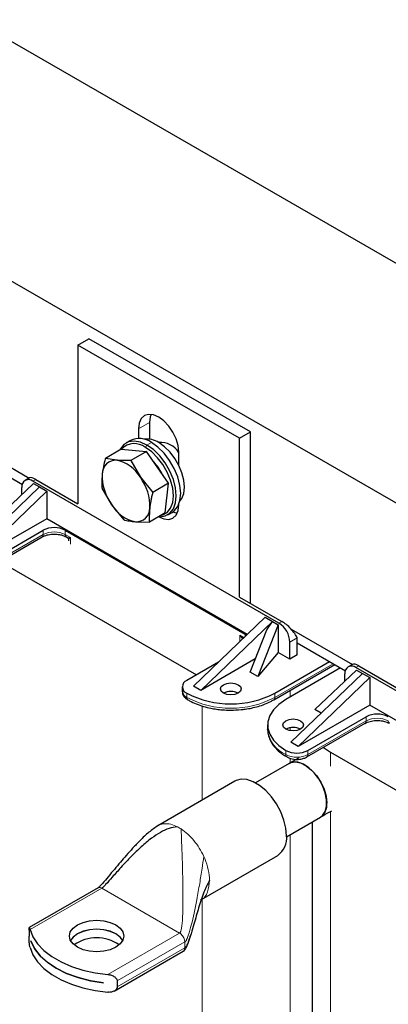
# Model space of a CAD drawing. Header units: millimetres. Extents: x 5 to 418, y 2 to 292.
# Tile 13 of 24: x 248 to 267, y 94 to 144. Entities that reach past the tile are written whole.
import ezdxf

# ---------------------------------------------------------------- set-up
doc = ezdxf.new("R2010")
doc.units = ezdxf.units.MM

msp = doc.modelspace()

# ---------------------------------------------------------------- linework, layer by layer
at = {"color": 7, "linetype": 'Continuous', "lineweight": 25}
for p, q in [((286.9154, 120.4715), (245.4318, 144.4195)), ((276.2428, 114.3103), (234.7592, 138.2583)), ((250.787, 127.6993), (251.3527, 128.0259)), ((259.6494, 123.2363), (251.3527, 128.0259)), ((250.787, 127.6993), (250.787, 119.5339)), ((259.0837, 122.9097), (250.787, 127.6993)), ((254.4639, 123.7257), (254.4639, 122.8632)), ((253.8983, 123.3992), (253.8983, 122.8971)), ((259.0837, 122.9097), (259.6494, 123.2363)), ((259.6494, 114.4286), (259.6494, 123.2363)), ((245.1445, 122.6823), (248.2899, 120.8665)), ((253.4916, 122.7973), (253.2654, 122.6666)), ((254.9804, 122.7022), (254.9487, 122.6838)), ((259.0837, 114.7443), (259.0837, 122.9097)), ((245.4601, 121.9666), (247.9319, 120.5397)), ((253.0123, 122.3454), (252.1951, 121.8737)), ((253.0123, 122.3454), (254.3145, 122.2337)), ((254.3145, 122.2337), (253.4973, 121.762)), ((255.4456, 120.5985), (254.3145, 122.2337)), ((255.9724, 121.5116), (255.9724, 122.2018)), ((252.7772, 121.778), (252.1951, 121.8737)), ((253.4973, 121.762), (253.9938, 120.9045)), ((246.3558, 118.554), (248.5104, 120.576)), ((248.2943, 120.869), (248.0771, 120.7437)), ((261.1108, 113.4109), (248.4771, 120.7041)), ((248.5104, 120.576), (248.8071, 120.4047)), ((248.628, 120.7912), (250.787, 119.5448)), ((253.9938, 120.9045), (254.6284, 120.1267)), ((255.4456, 120.5985), (254.6284, 120.1267)), ((255.2745, 119.075), (255.4456, 120.5985)), ((245.1301, 116.8667), (248.8071, 120.4047)), ((249.1842, 120.187), (245.5073, 116.649)), ((247.9114, 120.0139), (247.9114, 120.3774)), ((248.8071, 120.4047), (249.1842, 120.187)), ((249.1842, 120.187), (249.1842, 118.7717)), ((252.5205, 119.4927), (252.024, 120.3501)), ((253.1551, 118.7149), (252.5205, 119.4927)), ((255.9724, 119.48), (255.9724, 119.5271)), ((255.2745, 119.075), (254.4573, 118.6032)), ((255.3985, 118.9715), (255.6248, 119.1021)), ((249.1842, 118.7717), (245.5073, 116.649)), ((259.4843, 112.8256), (249.1842, 118.7717)), ((253.7372, 118.6192), (254.4573, 118.6032)), ((246.007, 116.4476), (249.0051, 118.1784)), ((250.1365, 118.1784), (259.376, 112.8446)), ((245.9517, 116.1078), (248.9498, 117.8386)), ((248.9526, 117.8402), (248.9498, 117.8386)), ((250.1917, 117.8386), (250.2601, 117.7991)), ((250.2954, 117.7391), (250.2954, 117.638)), ((247.1666, 116.355), (256.8775, 110.7491)), ((259.0931, 114.7498), (261.2616, 113.4979)), ((260.4036, 113.7102), (256.7267, 110.1722)), ((260.7808, 113.4925), (257.1038, 109.9545)), ((260.4036, 113.7102), (260.7808, 113.4925)), ((260.4841, 113.0592), (260.7808, 113.4925)), ((260.7808, 113.4925), (261.0775, 113.3212)), ((259.376, 112.8446), (259.4516, 112.7941)), ((259.6277, 110.8923), (260.4841, 113.0592)), ((261.0775, 113.3212), (260.0265, 110.662)), ((261.0775, 113.3212), (261.0775, 111.9059)), ((261.738, 113.1031), (264.8833, 111.2873)), ((261.6764, 111.5601), (261.6764, 112.4311)), ((262.0536, 111.7778), (262.0536, 112.6488)), ((262.0536, 112.3874), (264.5253, 110.9605)), ((261.0775, 111.9059), (260.0265, 110.662)), ((261.6764, 111.5601), (261.0775, 111.9059)), ((257.9993, 111.3967), (256.3779, 110.4607)), ((259.8935, 111.5649), (257.1038, 109.9545)), ((260.9033, 109.8075), (263.7129, 111.4295)), ((262.0536, 111.7778), (261.6764, 111.5601)), ((260.0265, 110.662), (259.6277, 110.8923)), ((260.8481, 109.4677), (263.9797, 111.2755)), ((264.2786, 111.1029), (261.469, 109.481)), ((261.7236, 107.2875), (265.4005, 110.8255)), ((262.9492, 108.9748), (265.1038, 110.9968)), ((264.8877, 111.2899), (264.6706, 111.1645)), ((277.7042, 103.8317), (265.0706, 111.1249)), ((265.1038, 110.9968), (265.4005, 110.8255)), ((265.2214, 111.212), (267.3804, 109.9656)), ((265.4005, 110.8255), (265.7777, 110.6078)), ((265.7777, 110.6078), (262.1007, 107.0698)), ((264.5049, 110.4347), (264.5049, 110.7982)), ((265.7777, 110.6078), (265.7777, 109.1925)), ((256.1435, 110.1341), (256.1435, 109.9163)), ((257.1038, 109.9545), (256.7267, 110.1722)), ((265.7777, 109.1925), (262.1007, 107.0698)), ((263.2791, 108.7843), (262.9492, 108.9748)), ((276.0777, 103.2464), (265.7777, 109.1925)), ((262.6004, 106.8685), (265.5985, 108.5992)), ((260.5318, 108.1747), (260.5318, 107.957)), ((260.5341, 107.8863), (260.5318, 107.957)), ((262.5452, 106.5286), (265.5433, 108.2594)), ((265.546, 108.2611), (265.5433, 108.2594)), ((262.1007, 107.0698), (261.7236, 107.2875)), ((263.76, 106.7758), (273.4709, 101.1699)), ((262.1247, 106.4665), (261.6551, 106.2101)), ((261.6402, 106.2018), (259.9062, 105.2008)), ((258.8512, 105.2846), (254.8914, 102.9987)), ((261.5061, 102.4295), (263.24, 103.4305)), ((262.8228, 103.1896), (262.8228, 88.6712)), ((257.1331, 99.2122), (261.051, 101.474)), ((251.826, 99.8054), (248.2858, 97.7617)), ((248.276, 97.6297), (248.276, 97.3249)), ((248.3672, 97.0717), (248.3672, 97.0738)), ((248.3672, 97.0717), (248.3678, 97.072)), ((252.6566, 94.5024), (256.1968, 96.5462)), ((252.1007, 94.9185), (252.1007, 94.9163)), ((252.8015, 95.0172), (252.8015, 94.7124))]:
    msp.add_line(p, q, dxfattribs=at)
at = {"color": 7, "linetype": 'Continuous', "lineweight": 18}
for p, q in [((253.8983, 123.3992), (254.4639, 123.7257)), ((254.2565, 122.4304), (254.332, 122.561)), ((254.5582, 122.6916), (254.332, 122.561)), ((248.4771, 120.7041), (248.628, 120.7912)), ((249.0051, 117.9607), (246.007, 116.2299)), ((249.0051, 117.9607), (249.0051, 118.1784)), ((250.1365, 118.1784), (250.1365, 117.9607)), ((250.4125, 117.8013), (250.1365, 117.9607)), ((250.4125, 117.4747), (250.4125, 117.8013)), ((261.1108, 113.4109), (261.2616, 113.4979)), ((259.376, 112.7214), (259.376, 112.8446)), ((259.3146, 112.6623), (259.0999, 112.7862)), ((259.0999, 112.7862), (259.0999, 112.4596)), ((259.2449, 112.5952), (259.0999, 112.7862)), ((259.2645, 112.6141), (259.0999, 112.7862)), ((262.0536, 112.6488), (261.6764, 112.4311)), ((263.9015, 111.3206), (260.9033, 109.5898)), ((265.0706, 111.1249), (265.2214, 111.212)), ((256.3779, 109.8075), (256.3779, 109.5898)), ((260.9033, 109.5898), (260.9033, 109.8075)), ((261.6859, 109.9513), (261.6859, 109.6061)), ((257.1604, 109.1567), (257.1604, 104.3085)), ((265.5985, 108.3815), (262.6004, 106.6507)), ((265.5985, 108.3815), (265.5985, 108.5992)), ((261.6859, 108.0329), (261.6859, 107.8811)), ((261.469, 106.8685), (261.469, 106.6507)), ((262.6004, 106.8685), (262.6004, 106.6507)), ((263.76, 106.7758), (263.76, 106.0536)), ((261.6859, 106.4587), (261.6859, 106.2269)), ((263.76, 103.7417), (263.76, 89.2122)), ((261.6859, 102.5333), (261.6859, 88.0148)), ((257.2498, 101.4227), (257.3016, 101.3053)), ((248.3267, 97.659), (252.0126, 99.7869)), ((256.0102, 97.4792), (252.0126, 99.7869)), ((257.1604, 99.228), (257.1604, 86.4018)), ((256.0102, 97.4792), (252.3242, 95.3513)), ((252.8015, 95.0172), (256.2741, 97.0219)), ((256.2741, 96.7171), (252.8015, 94.7124)), ((256.2741, 97.0219), (256.2591, 97.1321)), ((256.2741, 96.7171), (256.2741, 97.0219))]:
    msp.add_line(p, q, dxfattribs=at)
at = {"color": 7, "linetype": 'Continuous', "lineweight": 25, "flags": 128}
for points in [[(255.9724, 122.2018), (255.9371, 122.5321), (255.8335, 122.8808), (255.6687, 123.224), (255.4539, 123.5383), (255.2038, 123.8023), (254.9354, 123.9981), (254.6669, 124.1122), (254.4168, 124.137), (254.202, 124.0706), (254.0372, 123.9178), (253.9336, 123.6887), (253.8983, 123.3992)], [(254.5416, 124.1357), (254.4993, 124.0153), (254.4639, 123.7257)], [(254.332, 122.561), (253.9963, 122.7111), (253.6774, 122.7663), (253.3914, 122.7239), (253.1526, 122.586), (252.9728, 122.3595), (252.9462, 122.3073)], [(254.949, 118.8733), (254.9865, 118.8718), (255.2725, 118.9142), (255.5113, 119.0521), (255.6911, 119.2787), (255.8026, 119.5824), (255.8404, 119.9482), (255.8026, 120.3577), (255.6911, 120.7903), (255.5113, 121.2243), (255.2725, 121.638), (254.9865, 122.0107), (254.6676, 122.3236), (254.332, 122.561)], [(255.6248, 119.1021), (255.7376, 119.1827), (255.9173, 119.4093), (256.0289, 119.7131), (256.0667, 120.0788), (256.0289, 120.4883), (255.9173, 120.9209), (255.7376, 121.3549), (255.4988, 121.7686), (255.2127, 122.1413), (254.8939, 122.4542), (254.5582, 122.6916)], [(256.019, 119.6715), (256.1205, 119.8122), (256.2201, 120.076), (256.2553, 120.3946), (256.2242, 120.7519), (256.1286, 121.1301), (255.9731, 121.5101), (255.7656, 121.873), (255.5165, 122.2005), (255.2382, 122.4761), (254.9447, 122.6862)], [(255.035, 118.9367), (255.15, 118.9659), (255.3769, 119.0969), (255.5477, 119.3121), (255.6537, 119.6007), (255.6896, 119.9482), (255.6537, 120.3372), (255.5477, 120.7482), (255.3769, 121.1605), (255.15, 121.5535), (254.8783, 121.9075), (254.5754, 122.2048), (254.2565, 122.4304)], [(254.949, 118.8733), (255.2038, 118.7669), (255.4539, 118.7422), (255.6687, 118.8085), (255.8335, 118.9614), (255.9371, 119.1904), (255.9724, 119.48)], [(255.6659, 119.1277), (255.7695, 119.0935), (255.8947, 119.07)], [(258.2635, 109.8075), (258.1479, 109.9074), (258.1073, 110.0252), (258.1479, 110.1431), (258.2635, 110.2429), (258.4365, 110.3097), (258.6406, 110.3331), (258.8447, 110.3097), (259.0177, 110.2429), (259.1333, 110.1431), (259.1739, 110.0252), (259.1333, 109.9074), (259.0177, 109.8075), (258.8447, 109.7408), (258.6406, 109.7174), (258.4365, 109.7408), (258.2635, 109.8075)], [(261.469, 109.481), (261.1105, 109.2343), (260.8316, 108.9554), (260.6408, 108.6528), (260.5439, 108.3357), (260.5439, 108.0137), (260.6408, 107.6966), (260.8316, 107.394), (261.1105, 107.1151), (261.469, 106.8685)], [(261.469, 107.957), (261.3534, 108.0569), (261.3128, 108.1747), (261.3534, 108.2925), (261.469, 108.3924), (261.642, 108.4592), (261.8461, 108.4826), (262.0502, 108.4592), (262.2233, 108.3924), (262.3389, 108.2925), (262.3795, 108.1747), (262.3389, 108.0569), (262.2233, 107.957), (262.0502, 107.8903), (261.8461, 107.8668), (261.642, 107.8903), (261.469, 107.957)], [(263.4012, 107.0228), (263.4015, 107.0225), (263.76, 106.7758)], [(261.6402, 106.2018), (261.719, 106.2391), (261.9584, 106.2764), (262.2281, 106.2219), (262.5112, 106.079), (262.7897, 105.8569), (263.0463, 105.5693), (263.2648, 105.2344), (263.4315, 104.8732), (263.5359, 104.5085), (263.5715, 104.163)], [(263.24, 103.4305), (263.3554, 103.5199), (263.492, 103.728), (263.5626, 104.0044), (263.5626, 104.3319), (263.492, 104.6898), (263.3554, 105.0557), (263.1613, 105.4065), (262.9218, 105.7202), (262.6521, 105.9771), (262.3691, 106.1611), (262.0905, 106.2605), (261.8339, 106.2692), (261.6402, 106.2018)], [(261.5067, 102.4812), (261.4727, 102.8744), (261.3722, 103.2895), (261.2096, 103.7086), (260.992, 104.1134), (260.7289, 104.486), (260.4318, 104.8102), (260.1137, 105.072), (259.7885, 105.2597), (259.4704, 105.3653), (259.1733, 105.384), (258.9102, 105.3152), (258.8512, 105.2846)], [(248.3267, 97.659), (248.4768, 97.2814), (248.7168, 96.9196), (249.0418, 96.5806), (249.4455, 96.2711), (249.9201, 95.9972), (250.4562, 95.7641), (251.0433, 95.5765), (251.6701, 95.438), (252.3242, 95.3513)], [(252.7386, 96.7553), (252.4487, 96.6268), (252.111, 96.5461), (251.7487, 96.5186), (251.3863, 96.5461), (251.0487, 96.6268), (250.7587, 96.7553), (250.5362, 96.9227), (250.3964, 97.1176), (250.3487, 97.3268), (250.3964, 97.5359), (250.5362, 97.7309), (250.7587, 97.8983), (251.0487, 98.0267), (251.3863, 98.1074), (251.7487, 98.135), (252.111, 98.1074), (252.4487, 98.0267), (252.7386, 97.8983), (252.9611, 97.7309), (253.101, 97.5359), (253.1487, 97.3268), (253.101, 97.1176), (252.9611, 96.9227), (252.7386, 96.7553)], [(253.0918, 97.0987), (252.9611, 97.2747), (252.7386, 97.4421), (252.4487, 97.5705), (252.111, 97.6513), (251.7487, 97.6788), (251.3863, 97.6513), (251.0487, 97.5705), (250.7587, 97.4421), (250.5362, 97.2747), (250.4056, 97.0987)], [(253.0912, 97.0976), (252.9611, 97.2725), (252.7386, 97.4399), (252.4487, 97.5683), (252.111, 97.6491), (251.7487, 97.6766), (251.3863, 97.6491), (251.0487, 97.5683), (250.7587, 97.4399), (250.5362, 97.2725), (250.4061, 97.0976)], [(248.3267, 96.7445), (248.4768, 96.3669), (248.7168, 96.0051), (249.0418, 95.6661), (249.4455, 95.3566), (249.9201, 95.0827), (250.4562, 94.8496), (251.0433, 94.662), (251.6701, 94.5235), (252.3242, 94.4368)], [(248.3672, 97.0738), (248.5573, 96.686), (248.843, 96.3182), (249.218, 95.9782), (249.6745, 95.6732), (250.2028, 95.4097), (250.7918, 95.1932), (251.4289, 95.0283), (252.1007, 94.9185)], [(252.1007, 94.9163), (251.4289, 95.0261), (250.7918, 95.191), (250.2028, 95.4075), (249.6745, 95.671), (249.218, 95.976), (248.843, 96.316), (248.5573, 96.6838), (248.3672, 97.0717)]]:
    msp.add_lwpolyline(points, dxfattribs=at)
at = {"color": 7, "linetype": 'Continuous', "lineweight": 25}
for centre, radius, start, end in [((253.69, 121.7503), 0.8851, 50.20386, 137.90579), ((253.9361, 121.8476), 1.0485, 53.60737, 115.08217), ((254.3519, 121.8084), 1.0592, 55.96802, 99.24056), ((255.0251, 121.584), 1.1112, 31.50669, 94.62585), ((252.7321, 121.0876), 0.6918, 86.26752, 181.29007), ((252.3938, 119.96), 1.858, 30.55504, 78.09362), ((252.7814, 119.9261), 2.5977, 26.8533, 42.49057), ((254.5021, 120.9576), 2.4643, 177.33678, 216.47314), ((248.2563, 120.4334), 0.3494, 50.79671, 189.21404), ((252.0122, 119.4396), 2.4643, 357.33678, 36.47314), ((254.1205, 120.4372), 1.858, 210.55504, 258.09362), ((253.7822, 119.3095), 0.6918, 266.26752, 1.29007), ((249.5708, 117.0867), 1.2296, 62.60967, 117.39033), ((260.4483, 112.3752), 1.2294, 2.60548, 57.39452), ((264.8497, 110.8542), 0.3494, 50.79671, 189.21404), ((256.5018, 110.1341), 0.3493, 110.78342, 249.21658), ((256.5439, 109.9563), 0.4024, 185.6948, 245.62534), ((258.6406, 114.1506), 4.8972, 242.48054, 297.51946), ((258.6406, 109.0796), 0.8198, 62.61002, 117.3846), ((256.5041, 109.5735), 0.1273, 172.64913, 236.89784), ((266.1642, 107.5075), 1.2296, 62.60967, 117.39033), ((261.8461, 107.2291), 0.8198, 62.61002, 117.3846), ((262.0347, 107.9602), 1.2296, 242.60967, 297.39033), ((262.8043, 104.0683), 0.773, 304.89502, 7.03857), ((260.4181, 102.3671), 1.0946, 305.32586, 5.98632), ((251.7487, 95.2186), 2.0145, 55.03758, 124.96242)]:
    msp.add_arc(centre, radius, start, end, dxfattribs=at)
at = {"color": 7, "linetype": 'Continuous', "lineweight": 18}
for centre, radius, start, end in [((248.8703, 117.9478), 0.1354, 307.42288, 5.46841), ((249.5708, 116.8689), 1.2296, 62.60967, 117.39033), ((250.269, 117.9471), 0.1332, 174.12323, 234.33276), ((258.6406, 113.9329), 4.8972, 242.48054, 297.51946), ((260.7771, 109.5735), 0.1273, 303.03528, 7.35747), ((265.4637, 108.3686), 0.1354, 307.42288, 5.46841), ((266.1642, 107.2897), 1.2296, 62.60967, 117.39033), ((266.8624, 108.3679), 0.1332, 174.12323, 234.33276), ((262.111, 108.108), 1.5924, 188.0023, 246.22445), ((261.5956, 106.6345), 0.1276, 172.70607, 236.32432), ((262.0347, 107.7425), 1.2296, 242.60967, 297.39033), ((262.4736, 106.6346), 0.1278, 303.99856, 7.26163), ((254.9565, 101.0936), 2.0729, 56.88363, 63.12174)]:
    msp.add_arc(centre, radius, start, end, dxfattribs=at)
at = {"color": 7, "linetype": 'Continuous', "lineweight": 25}
for centre, start_param, end_param in [((248.8542, 120.2686), 5.4129583, 6.1982752), ((261.4879, 112.9753), 3.8421619, 5.4129583), ((265.4477, 110.6894), 5.4129583, 6.1982752)]:
    msp.add_ellipse(centre, major_axis=(-0.5783, 0.5865), ratio=0.326809, start_param=start_param, end_param=end_param, dxfattribs=at)
for points, knots in [([(252.1951, 121.8737), (252.1928, 121.865), (252.1224, 121.5895), (252.0808, 121.3267), (252.0405, 121.0721)], [0, 0, 0, 0, 0.03148504, 1, 1, 1, 1]), ([(253.4973, 121.762), (253.4654, 121.7613), (253.3696, 121.7593), (253.2137, 121.7586), (253.0326, 121.7621), (252.8878, 121.7691), (252.8048, 121.7758), (252.7772, 121.778)], [0, 0, 0, 0, 0.1244128, 0.3734407, 0.6233602, 0.8743097, 1, 1, 1, 1]), ([(252.0405, 121.0721), (252.0379, 121.0481), (252.0328, 121.0002), (252.0268, 120.9294), (252.0219, 120.8592), (252.0184, 120.7897), (252.0162, 120.721), (252.0147, 120.6302), (252.0157, 120.5345), (252.0191, 120.4339), (252.0223, 120.3781), (252.024, 120.3501)], [0, 0, 0, 0, 0.0940055, 0.1880477, 0.2821977, 0.3763821, 0.4709255, 0.5654989, 0.7548296, 0.8773951, 1, 1, 1, 1]), ([(254.6284, 120.1267), (254.6262, 120.118), (254.6155, 120.0761), (254.597, 120.0013), (254.5739, 119.9025), (254.5524, 119.8043), (254.5326, 119.7068), (254.5147, 119.6099), (254.4988, 119.5138), (254.4849, 119.4187), (254.4775, 119.3563), (254.4738, 119.3251)], [0, 0, 0, 0, 0.0314455, 0.151963, 0.2725174, 0.3932005, 0.5139353, 0.6352723, 0.7566769, 0.8782993, 1, 1, 1, 1]), ([(254.4738, 119.3251), (254.4599, 119.1367), (254.4414, 118.8871), (254.4542, 118.6591), (254.4573, 118.6032)], [0, 0, 0, 0, 0.75467667, 1, 1, 1, 1]), ([(253.1551, 118.7149), (253.1767, 118.7096), (253.2415, 118.6938), (253.3551, 118.67), (253.4999, 118.6456), (253.6284, 118.6292), (253.71, 118.6217), (253.7372, 118.6192)], [0, 0, 0, 0, 0.12441281, 0.37344072, 0.6233602, 0.8743097, 1, 1, 1, 1]), ([(248.9551, 117.8373), (248.9715, 117.8479), (249.0202, 117.8793), (249.1297, 117.9194), (249.2715, 117.9567), (249.4189, 117.9792), (249.5231, 117.982), (249.5708, 117.9832)], [0, 0, 0, 0, 0.1212576, 0.3584922, 0.5599719, 0.7986195, 1, 1, 1, 1]), ([(249.5708, 117.9832), (249.663, 117.9788), (249.7904, 117.9726), (249.9586, 117.9349), (250.0824, 117.8957), (250.1557, 117.8571), (250.1913, 117.8384)], [0, 0, 0, 0, 0.3878448, 0.536093, 0.7748195, 1, 1, 1, 1]), ([(250.2573, 117.8), (250.2625, 117.7965), (250.2734, 117.7891), (250.2855, 117.7735), (250.294, 117.7549), (250.295, 117.7419), (250.2955, 117.7352)], [0, 0, 0, 0, 0.217778, 0.460748, 0.7245117, 1, 1, 1, 1]), ([(256.1527, 109.9214), (256.1513, 109.885), (256.1475, 109.7861), (256.2264, 109.6404), (256.3294, 109.5291), (256.4109, 109.4844), (256.436, 109.4707)], [0, 0, 0, 0, 0.1933617, 0.5260245, 0.8537372, 1, 1, 1, 1]), ([(256.4373, 109.4704), (256.4628, 109.4541), (256.5911, 109.3722), (256.8581, 109.2567), (257.2266, 109.1268), (257.5785, 109.0404), (257.9065, 108.9843), (258.2487, 108.945), (258.4963, 108.9393), (258.6406, 108.936)], [0, 0, 0, 0, 0.0453894, 0.2278052, 0.4017126, 0.5714102, 0.6949165, 0.8221827, 1, 1, 1, 1]), ([(258.6406, 108.936), (258.8162, 108.9407), (259.0629, 108.9474), (259.4193, 108.9912), (259.7153, 109.0431), (260.0522, 109.1277), (260.3818, 109.2407), (260.6509, 109.3554), (260.7944, 109.4411), (260.8437, 109.4706)], [0, 0, 0, 0, 0.2162614, 0.3038179, 0.4480807, 0.5960786, 0.7531089, 0.9150989, 1, 1, 1, 1]), ([(265.5485, 108.2581), (265.565, 108.2687), (265.6136, 108.3001), (265.7231, 108.3402), (265.865, 108.3775), (266.0124, 108.4), (266.1165, 108.4028), (266.1642, 108.404)], [0, 0, 0, 0, 0.1212576, 0.3584922, 0.5599719, 0.7986195, 1, 1, 1, 1]), ([(266.1642, 108.404), (266.2564, 108.3996), (266.3839, 108.3935), (266.552, 108.3557), (266.6759, 108.3165), (266.7492, 108.2779), (266.7847, 108.2592)], [0, 0, 0, 0, 0.3878448, 0.536093, 0.7748195, 1, 1, 1, 1]), ([(260.5436, 107.8749), (260.5436, 107.8374), (260.5438, 107.697), (260.6239, 107.4585), (260.7768, 107.1725), (261.0007, 106.9117), (261.2507, 106.6951), (261.4454, 106.5803), (261.5285, 106.5314)], [0, 0, 0, 0, 0.0708824, 0.2651557, 0.4615628, 0.6587528, 0.854327, 1, 1, 1, 1]), ([(261.5272, 106.5316), (261.5474, 106.5189), (261.6038, 106.4833), (261.7201, 106.4438), (261.8698, 106.4091), (261.9796, 106.4049), (262.0347, 106.4027)], [0, 0, 0, 0, 0.144289, 0.4028286, 0.7003678, 1, 1, 1, 1]), ([(262.0347, 106.4027), (262.1249, 106.4081), (262.2501, 106.4155), (262.4159, 106.4667), (262.5007, 106.497), (262.5433, 106.528), (262.5448, 106.5291)], [0, 0, 0, 0, 0.4885109, 0.6776878, 0.9887784, 1, 1, 1, 1]), ([(263.2471, 103.4346), (263.3964, 103.5244), (263.5876, 103.6394), (263.7808, 103.7457), (263.8231, 103.7689)], [0, 0, 0, 0, 0.780902, 1, 1, 1, 1]), ([(254.9149, 103.0121), (254.7504, 102.8993), (254.4102, 102.6663), (253.991, 102.2532), (253.6071, 101.8527), (253.2748, 101.4808), (252.8564, 100.9961), (252.4589, 100.5159), (252.1089, 100.097), (251.9449, 99.9127), (251.8754, 99.8439), (251.8445, 99.8174), (251.8326, 99.8097), (251.8269, 99.806)], [0, 0, 0, 0, 0.1306658, 0.2701445, 0.3940377, 0.5054887, 0.6076462, 0.8288165, 0.9309317, 0.9717855, 0.9873314, 0.9939063, 1, 1, 1, 1]), ([(255.8936, 102.9426), (255.7501, 102.922), (255.4359, 102.8771), (254.9993, 102.6494), (254.5228, 102.33), (254.0276, 101.9108), (253.5084, 101.408), (253.0194, 100.8851), (252.5901, 100.4006), (252.2911, 100.0576), (252.1158, 99.8724), (252.0452, 99.8087), (252.0226, 99.7936), (252.0126, 99.7869)], [0, 0, 0, 0, 0.0781273, 0.1710083, 0.278026, 0.4166976, 0.5603945, 0.7170593, 0.8519797, 0.9499554, 0.983819, 0.9928589, 1, 1, 1, 1]), ([(257.5469, 100.1953), (257.4436, 99.9915), (257.2118, 99.5342), (256.9844, 98.7667), (256.7803, 98.0538), (256.6142, 97.4756), (256.49, 97.0932), (256.391, 96.861), (256.32, 96.7529), (256.2882, 96.7281), (256.2741, 96.7171)], [0, 0, 0, 0, 0.1796851, 0.4033099, 0.6348455, 0.7736162, 0.8886123, 0.9623785, 0.9833587, 1, 1, 1, 1]), ([(248.276, 97.6297), (248.2761, 97.6431), (248.2762, 97.6703), (248.277, 97.7027), (248.2784, 97.7283), (248.2806, 97.7486), (248.2839, 97.7612), (248.2892, 97.7638), (248.2966, 97.7531), (248.3059, 97.729), (248.316, 97.6973), (248.3231, 97.6718), (248.3267, 97.659)], [0, 0, 0, 0, 0.076159, 0.1549172, 0.2310066, 0.3089731, 0.4134687, 0.5209632, 0.6533321, 0.7895209, 0.8939733, 1, 1, 1, 1]), ([(248.3267, 96.7445), (248.322, 96.7635), (248.3125, 96.8021), (248.301, 96.8748), (248.293, 96.9436), (248.2879, 97.0032), (248.2842, 97.0542), (248.2811, 97.1114), (248.2787, 97.17), (248.2772, 97.2247), (248.2762, 97.2766), (248.2761, 97.3081), (248.276, 97.3249)], [0, 0, 0, 0, 0.1397108, 0.2832913, 0.4257802, 0.499282, 0.5735504, 0.6649819, 0.7586746, 0.8344121, 0.912212, 1, 1, 1, 1]), ([(256.1964, 96.5458), (256.2103, 96.5553), (256.2476, 96.5807), (256.2964, 96.6421), (256.4126, 96.8433), (256.4944, 97.0908), (256.555, 97.3032), (256.5693, 97.3536)], [0, 0, 0, 0, 0.0539112, 0.1441356, 0.2499748, 0.8220934, 1, 1, 1, 1]), ([(252.3242, 95.3513), (252.3551, 95.3474), (252.4177, 95.3395), (252.5097, 95.3132), (252.5833, 95.2824), (252.6384, 95.2516), (252.6807, 95.2229), (252.722, 95.1877), (252.7566, 95.1478), (252.7814, 95.1065), (252.798, 95.0636), (252.8003, 95.0333), (252.8015, 95.0172)], [0, 0, 0, 0, 0.1397108, 0.2832913, 0.4257802, 0.499282, 0.5735504, 0.6649819, 0.7586746, 0.8344121, 0.912212, 1, 1, 1, 1]), ([(252.8015, 94.7124), (252.8006, 94.6985), (252.7987, 94.6702), (252.7841, 94.6299), (252.7618, 94.5922), (252.7292, 94.5544), (252.6844, 94.5178), (252.623, 94.4828), (252.5487, 94.4549), (252.4698, 94.4388), (252.3941, 94.4327), (252.3476, 94.4354), (252.3242, 94.4368)], [0, 0, 0, 0, 0.076159, 0.1549172, 0.2310066, 0.3089731, 0.4134687, 0.5209632, 0.6533321, 0.7895209, 0.8939733, 1, 1, 1, 1])]:
    msp.add_open_spline(points, degree=3, knots=knots, dxfattribs=at)
at = {"color": 7, "linetype": 'Continuous', "lineweight": 18}
for points, knots in [([(250.4125, 117.8013), (250.3667, 117.7943), (250.2998, 117.7841), (250.2705, 117.7968), (250.2612, 117.8007)], [0, 0, 0, 0, 0.6848213, 1, 1, 1, 1]), ([(250.4125, 117.8013), (250.3773, 117.7802), (250.3225, 117.7473), (250.294, 117.7321), (250.2972, 117.7379), (250.2978, 117.7391)], [0, 0, 0, 0, 0.588919, 0.9169024, 1, 1, 1, 1]), ([(254.9189, 103.0045), (254.9332, 103.015), (255.0229, 103.0807), (255.2388, 103.1103), (255.5528, 103.0902), (255.78, 102.9918), (255.8936, 102.9426)], [0, 0, 0, 0, 0.05953396, 0.37302264, 0.68651132, 1, 1, 1, 1]), ([(256.0102, 97.4792), (256.0176, 97.4851), (256.0339, 97.4982), (256.0529, 97.5328), (256.0819, 97.6065), (256.1331, 97.8516), (256.1677, 98.3349), (256.1855, 99.0576), (256.1805, 99.9365), (256.1592, 100.881), (256.1311, 101.7294), (256.1045, 102.4118), (256.0938, 102.7001), (256.089, 102.8298)], [0, 0, 0, 0, 0.0059709, 0.0132261, 0.0221276, 0.0501338, 0.1481345, 0.2830893, 0.4397941, 0.6222442, 0.7924239, 0.9065862, 1, 1, 1, 1]), ([(256.2741, 97.0219), (256.285, 97.0303), (256.3093, 97.049), (256.3414, 97.0964), (256.396, 97.1963), (256.4971, 97.4616), (256.6219, 97.9157), (256.7622, 98.5307), (256.9042, 99.2444), (257.0399, 100.0104), (257.1605, 100.757), (257.2222, 101.2172), (257.2498, 101.4227)], [0, 0, 0, 0, 0.01051, 0.0235537, 0.0394777, 0.0884764, 0.211403, 0.3496326, 0.5029917, 0.689295, 0.8612626, 1, 1, 1, 1]), ([(257.5469, 100.1953), (257.5227, 99.9877), (257.4742, 99.5724), (257.2722, 99.2437), (257.1014, 99.2025), (257.0893, 99.1996)], [0, 0, 0, 0, 0.4816217, 0.9632433, 1, 1, 1, 1]), ([(252.0126, 99.7869), (251.9857, 99.7994), (251.9319, 99.8246), (251.8673, 99.8269), (251.8385, 99.8082), (251.8283, 99.8017)], [0, 0, 0, 0, 0.392561, 0.7851219, 1, 1, 1, 1]), ([(256.1968, 96.5462), (256.1968, 96.5462), (256.2254, 96.5517), (256.2606, 96.6079), (256.2696, 96.6807), (256.2741, 96.7171)], [0, 0, 0, 0, 0.0001021, 0.5000511, 1, 1, 1, 1])]:
    msp.add_open_spline(points, degree=3, knots=knots, dxfattribs=at)
for points in [[(256.089, 102.8298), (256.2024, 102.7477), (256.4292, 102.5836), (256.746, 102.2429), (257.0311, 101.854), (257.1769, 101.5665), (257.2498, 101.4227)], [(257.3016, 101.3053), (257.3725, 101.1131), (257.5144, 100.7287), (257.5361, 100.3731), (257.5469, 100.1953)], [(256.2591, 97.1321), (256.2478, 97.1672), (256.2252, 97.2374), (256.1648, 97.3374), (256.0915, 97.4238), (256.0373, 97.4607), (256.0102, 97.4792)]]:
    msp.add_open_spline(points, degree=3, dxfattribs=at)

doc.saveas('drawing.dxf')
